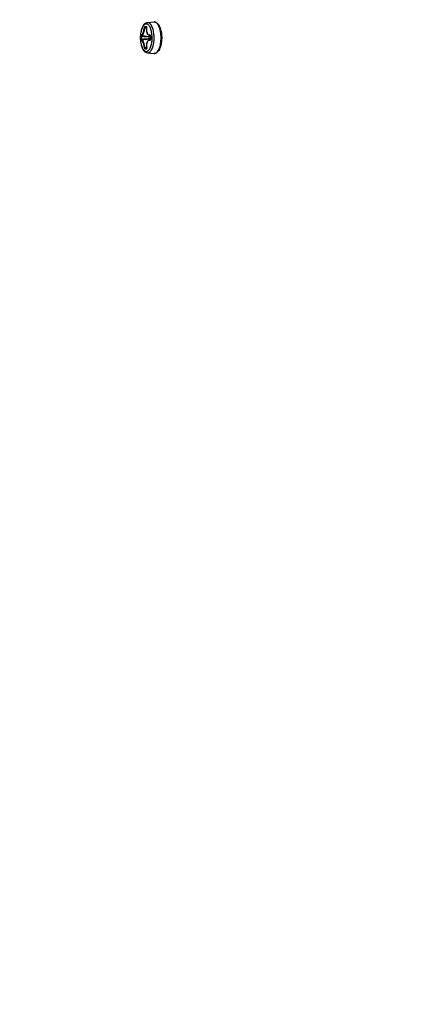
# Model space of a CAD drawing. Header units: millimetres. Extents: x 0 to 420, y 0 to 297.
# Tile 17 of 256: x 85.5 to 94.46, y 62.5 to 84.31. Entities that reach past the tile are written whole.
import ezdxf

# ---------------------------------------------------------------- set-up
doc = ezdxf.new("R2010")
doc.units = ezdxf.units.MM
doc.header["$LTSCALE"] = 23.1
doc.layers.get('0').update_dxf_attribs({"linetype": 'CONTINUOUS'})
doc.layers.add('DIM_PILOTEES', color=7, linetype='CONTINUOUS')
doc.styles.add('TEXTSTYLE_3', font='txt', dxfattribs={"width": 1.071429})
doc.styles.add('TEXTSTYLE_5', font='txt', dxfattribs={"width": 1.142857})
doc.styles.add('TEXTSTYLE_9', font='txt', dxfattribs={"width": 0.952381})
doc.dimstyles.new('DIMSTYLE_2', dxfattribs={"dimtxt": 2.5, "dimasz": 0.1875, "dimexe": 0.125, "dimexo": 0.0625, "dimgap": 1.25, "dimtad": 0, "dimtih": 1, "dimtoh": 1, "dimdsep": 46, "dimtxsty": 'TEXTSTYLE_3', "dimblk": '_FILLED', "dimblk1": '_FILLED', "dimblk2": '_FILLED', "dimcen": 0.09, "dimazin": 2, "dimtfac": 1, "dimtofl": 0, "dimtmove": 0, "dimatfit": 3, "dimldrblk": '_FILLED', "dimfxl": 1, "dimtolj": 1, "dimarcsym": 0})
doc.dimstyles.new('DIMSTYLE_4', dxfattribs={"dimtxt": 2.5, "dimasz": 0.1875, "dimexe": 0.125, "dimexo": 0.0625, "dimgap": 1.25, "dimtad": 0, "dimtih": 1, "dimtoh": 1, "dimdsep": 46, "dimtxsty": 'TEXTSTYLE_5', "dimblk": '_FILLED', "dimblk1": '_FILLED', "dimblk2": '_FILLED', "dimcen": 0.09, "dimazin": 2, "dimtfac": 1, "dimtofl": 0, "dimtmove": 0, "dimatfit": 3, "dimldrblk": '_FILLED', "dimfxl": 1, "dimtolj": 1, "dimarcsym": 0})
doc.dimstyles.new('DIMSTYLE_8', dxfattribs={"dimtxt": 2.5, "dimasz": 0.1875, "dimexe": 0.125, "dimexo": 0.0625, "dimgap": 1.25, "dimtad": 0, "dimtih": 1, "dimtoh": 1, "dimdsep": 46, "dimtxsty": 'TEXTSTYLE_9', "dimblk": '_FILLED', "dimblk1": '_FILLED', "dimblk2": '_FILLED', "dimcen": 0.09, "dimazin": 2, "dimtfac": 1, "dimtofl": 0, "dimtmove": 0, "dimatfit": 3, "dimldrblk": '_FILLED', "dimfxl": 1, "dimtolj": 1, "dimarcsym": 0})

# ---------------------------------------------------------------- blocks, each defined once
blk = doc.blocks.new('_FILLED')
at = {"color": 0, "linetype": 'BYBLOCK'}
blk.add_solid([(0, 0), (-1, 0.17), (-1, -0.17)], dxfattribs=at)
blk = doc.blocks.new('*D9')
at = {"layer": 'DIM_PILOTEES', "color": 2, "linetype": 'CONTINUOUS'}
for p, q in [((67.042, 106.042), (64.059, 106.042)), ((64.184, 106.042), (64.184, 83.788)), ((124.063, 106.042), (67.042, 106.042)), ((64.184, 53.247), (64.184, 78.788)), ((67.042, 53.247), (64.059, 53.247)), ((101.309, 53.247), (67.042, 53.247))]:
    blk.add_line(p, q, dxfattribs=at)
at = {"layer": 'DIM_PILOTEES', "color": 2, "linetype": 'CONTINUOUS', "xscale": 0.1875, "yscale": 0.1875, "zscale": 0.1875}
for p, rotation in [((64.184, 106.042), 90), ((64.184, 53.247), 270)]:
    blk.add_blockref('_FILLED', p, dxfattribs=dict(at, rotation=rotation))
at = {"layer": 'DIM_PILOTEES', "color": 2, "linetype": 'CONTINUOUS', "insert": (64.184, 82.538), "char_height": 2.5, "width": 8.57143, "attachment_point": 2, "line_spacing_factor": 0.9, "style": 'TEXTSTYLE_5'}
blk.add_mtext('{\\ftxt;\\W0.0001;\\H0.0001;\\~}{\\ftxt;\\W2.2857142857;\\H2.5; }{\\ftxt;\\W0.0001;\\H0.0001;\\~}', dxfattribs=at)
blk = doc.blocks.new('*D10')
at = {"layer": 'DIM_PILOTEES', "color": 2, "linetype": 'CONTINUOUS'}
for p, q in [((71.977, 76.601), (71.977, 41.945)), ((176.274, 76.587), (176.274, 41.945)), ((71.977, 42.07), (119.088, 42.07)), ((176.274, 42.07), (128.731, 42.07))]:
    blk.add_line(p, q, dxfattribs=at)
at = {"layer": 'DIM_PILOTEES', "color": 2, "linetype": 'CONTINUOUS', "xscale": 0.1875, "yscale": 0.1875, "zscale": 0.1875, "rotation": 180}
blk.add_blockref('_FILLED', (71.977, 42.07), dxfattribs=at)
at = {"layer": 'DIM_PILOTEES', "color": 2, "linetype": 'CONTINUOUS', "xscale": 0.1875, "yscale": 0.1875, "zscale": 0.1875}
blk.add_blockref('_FILLED', (176.274, 42.07), dxfattribs=at)
at = {"layer": 'DIM_PILOTEES', "color": 2, "linetype": 'CONTINUOUS', "insert": (123.91, 43.32), "char_height": 2.5, "width": 10.71429, "attachment_point": 2, "line_spacing_factor": 0.9, "style": 'TEXTSTYLE_9'}
blk.add_mtext('{\\ftxt;\\W0.0001;\\H0.0001;\\~}{\\ftxt;\\W2.8571428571;\\H2.5; }{\\ftxt;\\W0.0001;\\H0.0001;\\~}', dxfattribs=at)
blk = doc.blocks.new('*D12')
at = {"layer": 'DIM_PILOTEES', "color": 2, "linetype": 'CONTINUOUS'}
for p, q in [((78.325, 76.595), (78.325, 48.861)), ((169.925, 76.595), (169.925, 48.861)), ((78.325, 48.986), (119.852, 48.986)), ((169.925, 48.986), (127.709, 48.986))]:
    blk.add_line(p, q, dxfattribs=at)
at = {"layer": 'DIM_PILOTEES', "color": 2, "linetype": 'CONTINUOUS', "xscale": 0.1875, "yscale": 0.1875, "zscale": 0.1875, "rotation": 180}
blk.add_blockref('_FILLED', (78.325, 48.986), dxfattribs=at)
at = {"layer": 'DIM_PILOTEES', "color": 2, "linetype": 'CONTINUOUS', "xscale": 0.1875, "yscale": 0.1875, "zscale": 0.1875}
blk.add_blockref('_FILLED', (169.925, 48.986), dxfattribs=at)
at = {"layer": 'DIM_PILOTEES', "color": 2, "linetype": 'CONTINUOUS', "insert": (123.781, 50.236), "char_height": 2.5, "width": 8.03571, "attachment_point": 2, "line_spacing_factor": 0.9, "style": 'TEXTSTYLE_3'}
blk.add_mtext('{\\ftxt;\\W0.0001;\\H0.0001;\\~}{\\ftxt;\\W2.1428571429;\\H2.5; }{\\ftxt;\\W0.0001;\\H0.0001;\\~}', dxfattribs=at)

msp = doc.modelspace()

# ---------------------------------------------------------------- linework, layer by layer
at = {"color": 7, "linetype": 'CONTINUOUS'}
for p, q in [((88.478, 84.254), (88.33, 84.24)), ((88.335, 84.24), (88.33, 84.24)), ((88.478, 84.254), (88.484, 84.255)), ((88.201, 83.953), (88.2, 83.952)), ((88.201, 83.953), (88.202, 83.953)), ((88.201, 83.953), (88.201, 83.953)), ((88.201, 83.953), (88.201, 83.953)), ((88.202, 83.953), (88.227, 83.95)), ((88.311, 84.125), (88.275, 84.128)), ((88.311, 84.125), (88.275, 84.128)), ((88.313, 84.136), (88.283, 84.139)), ((88.308, 84.091), (88.307, 84.077)), ((88.307, 84.077), (88.308, 84.064)), ((88.308, 84.105), (88.308, 84.091)), ((88.308, 84.064), (88.309, 84.051)), ((88.31, 84.119), (88.308, 84.105)), ((88.309, 84.051), (88.311, 84.039)), ((88.313, 84.132), (88.31, 84.119)), ((88.311, 84.039), (88.314, 84.027)), ((88.312, 84.141), (88.312, 84.141)), ((88.312, 84.141), (88.312, 84.141)), ((88.312, 84.141), (88.312, 84.141)), ((88.312, 84.141), (88.312, 84.141)), ((88.312, 84.141), (88.312, 84.14)), ((88.312, 84.14), (88.313, 84.139)), ((88.313, 84.13), (88.312, 84.13)), ((88.313, 84.139), (88.313, 84.138)), ((88.313, 84.138), (88.313, 84.137)), ((88.313, 84.137), (88.313, 84.135)), ((88.313, 84.135), (88.313, 84.134)), ((88.313, 84.134), (88.313, 84.132)), ((88.314, 84.133), (88.314, 84.138)), ((88.314, 84.027), (88.317, 84.016)), ((88.317, 84.016), (88.321, 84.006)), ((88.321, 84.006), (88.326, 83.996)), ((88.326, 83.996), (88.332, 83.987)), ((88.332, 83.987), (88.338, 83.98)), ((88.338, 83.98), (88.344, 83.973)), ((88.344, 83.973), (88.351, 83.968)), ((88.351, 83.968), (88.359, 83.963)), ((88.359, 83.963), (88.367, 83.96)), ((88.367, 83.96), (88.375, 83.958)), ((88.375, 83.958), (88.38, 83.957)), ((88.38, 83.957), (88.393, 83.955)), ((88.392, 83.957), (88.393, 83.957)), ((88.392, 83.957), (88.392, 83.957)), ((88.393, 83.957), (88.392, 83.957)), ((88.393, 83.957), (88.393, 83.956)), ((88.393, 83.956), (88.393, 83.956)), ((88.393, 83.956), (88.394, 83.955)), ((88.394, 83.955), (88.394, 83.953)), ((88.394, 83.953), (88.395, 83.952)), ((88.395, 83.952), (88.395, 83.95)), ((88.395, 83.95), (88.395, 83.949)), ((88.395, 83.949), (88.395, 83.947)), ((88.395, 83.947), (88.395, 83.936)), ((88.397, 83.947), (88.395, 83.947)), ((88.187, 83.943), (88.2, 83.943)), ((88.187, 83.866), (88.2, 83.866)), ((88.201, 83.856), (88.2, 83.856)), ((88.203, 83.857), (88.201, 83.856)), ((88.252, 83.862), (88.203, 83.857)), ((88.309, 83.75), (88.308, 83.737)), ((88.308, 83.737), (88.309, 83.723)), ((88.31, 83.763), (88.309, 83.75)), ((88.312, 83.775), (88.31, 83.763)), ((88.314, 83.787), (88.312, 83.775)), ((88.318, 83.798), (88.314, 83.787)), ((88.322, 83.808), (88.318, 83.798)), ((88.326, 83.818), (88.322, 83.808)), ((88.332, 83.827), (88.326, 83.818)), ((88.337, 83.835), (88.332, 83.827)), ((88.344, 83.841), (88.337, 83.835)), ((88.351, 83.847), (88.344, 83.841)), ((88.358, 83.852), (88.351, 83.847)), ((88.366, 83.856), (88.358, 83.852)), ((88.374, 83.858), (88.366, 83.856)), ((88.382, 83.86), (88.374, 83.858)), ((88.381, 83.86), (88.394, 83.861)), ((88.394, 83.861), (88.393, 83.86)), ((88.393, 83.86), (88.393, 83.86)), ((88.395, 83.865), (88.394, 83.864)), ((88.394, 83.864), (88.394, 83.862)), ((88.394, 83.862), (88.394, 83.861)), ((88.394, 83.861), (88.394, 83.861)), ((88.395, 83.936), (88.395, 83.922)), ((88.395, 83.922), (88.395, 83.909)), ((88.395, 83.909), (88.395, 83.895)), ((88.395, 83.895), (88.395, 83.882)), ((88.395, 83.882), (88.395, 83.87)), ((88.395, 83.87), (88.395, 83.868)), ((88.397, 83.87), (88.395, 83.87)), ((88.395, 83.868), (88.395, 83.867)), ((88.395, 83.867), (88.395, 83.865)), ((88.313, 83.688), (88.277, 83.684)), ((88.313, 83.688), (88.277, 83.684)), ((88.314, 83.677), (88.284, 83.674)), ((88.309, 83.723), (88.31, 83.709)), ((88.31, 83.709), (88.312, 83.696)), ((88.312, 83.696), (88.314, 83.684)), ((88.314, 83.684), (88.314, 83.682)), ((88.315, 83.684), (88.314, 83.684)), ((88.314, 83.682), (88.314, 83.68)), ((88.314, 83.68), (88.315, 83.678)), ((88.315, 83.678), (88.314, 83.676)), ((88.314, 83.676), (88.314, 83.675)), ((88.314, 83.675), (88.314, 83.674)), ((88.314, 83.674), (88.314, 83.673)), ((88.314, 83.673), (88.314, 83.673)), ((88.33, 83.573), (88.478, 83.559)), ((88.487, 83.558), (88.478, 83.559))]:
    msp.add_line(p, q, dxfattribs=at)
for centre, radius, start, end in [((88.484, 84.191), 0.0641, 89.9856, 91.1034), ((90.044, 99.575), 15.73, 263.3672, 263.9819), ((88.321, 82.537), 1.614, 91.0887, 91.656), ((88.329, 82.549), 1.591, 91.0889, 91.6599), ((88.329, 82.161), 1.99, 90.6058, 91.0979), ((88.335, 82.216), 1.923, 90.6792, 91.1006), ((88.27, 84.139), 0.0439, 349.0213, 352.805), ((88.393, 83.953), 0.00438, 90.5395, 94.5826), ((89.796, 83.914), 1.4, 178.6259, 181.7774), ((87.732, 83.907), 0.703, 356.6764, 3.596), ((88.125, 83.952), 0.517, 13.7042, 17.4709), ((89.453, 83.909), 1.266, 178.463, 181.9461), ((89.455, 83.909), 1.256, 178.4608, 181.944), ((89.928, 98.59), 14.749, 263.2711, 264.0325), ((89.953, 69.247), 14.724, 96.0756, 96.8382), ((90.113, 67.869), 16.101, 96.1258, 96.6362), ((87.706, 83.907), 0.773, 357.3674, 2.879), ((88.247, 86.021), 2.359, 270.7172, 271.1053), ((88.256, 85.973), 2.299, 270.7119, 271.1069), ((88.237, 86.522), 2.861, 271.1117, 271.4541), ((88.247, 86.433), 2.76, 271.1095, 271.402), ((88.272, 83.675), 0.0439, 7.6193, 11.383), ((88.336, 83.635), 0.0619, 264.4578, 271.0941), ((88.484, 83.623), 0.0642, 271.104, 272.7682)]:
    msp.add_arc(centre, radius, start, end, dxfattribs=at)
for points, knots in [([(88.33, 84.24), (88.317, 84.239), (88.291, 84.231), (88.259, 84.205), (88.232, 84.171), (88.211, 84.129), (88.194, 84.08), (88.177, 84.006), (88.169, 83.907), (88.177, 83.808), (88.194, 83.733), (88.211, 83.684), (88.232, 83.642), (88.259, 83.608), (88.291, 83.582), (88.317, 83.574), (88.33, 83.573)], [0, 0, 0, 0, 0.048999, 0.099222, 0.15299, 0.212252, 0.277583, 0.34837, 0.500006, 0.65164, 0.722426, 0.787756, 0.847015, 0.900781, 0.950999, 1, 1, 1, 1]), ([(88.303, 84.211), (88.294, 84.21), (88.275, 84.205), (88.251, 84.186), (88.228, 84.157), (88.209, 84.118), (88.193, 84.072), (88.178, 84), (88.172, 83.923), (88.175, 83.845), (88.183, 83.789), (88.195, 83.737), (88.211, 83.691), (88.23, 83.654), (88.253, 83.625), (88.278, 83.607), (88.296, 83.602), (88.305, 83.603)], [0, 0, 0, 0, 0.036998, 0.079615, 0.130845, 0.191435, 0.260683, 0.337019, 0.501956, 0.585644, 0.666614, 0.742428, 0.810998, 0.87081, 0.921262, 0.963253, 1, 1, 1, 1]), ([(88.433, 83.951), (88.431, 83.985), (88.424, 84.035), (88.407, 84.097), (88.391, 84.136), (88.372, 84.168), (88.351, 84.192), (88.328, 84.207), (88.311, 84.211), (88.303, 84.211)], [0, 0, 0, 0, 0.333197, 0.483961, 0.619561, 0.737902, 0.838582, 0.923895, 1, 1, 1, 1]), ([(88.478, 83.945), (88.476, 83.984), (88.469, 84.041), (88.45, 84.111), (88.433, 84.155), (88.412, 84.192), (88.388, 84.219), (88.363, 84.237), (88.343, 84.24), (88.335, 84.24)], [0, 0, 0, 0, 0.332773, 0.483876, 0.619913, 0.738597, 0.839367, 0.924424, 1, 1, 1, 1]), ([(88.484, 84.255), (88.491, 84.255), (88.506, 84.253), (88.535, 84.242), (88.567, 84.213), (88.597, 84.165), (88.612, 84.127), (88.618, 84.107)], [0, 0, 0, 0, 0.102255, 0.206606, 0.431462, 0.693959, 1, 1, 1, 1]), ([(88.487, 83.559), (88.497, 83.559), (88.518, 83.565), (88.546, 83.588), (88.571, 83.622), (88.593, 83.666), (88.611, 83.719), (88.624, 83.779), (88.632, 83.843), (88.634, 83.91), (88.631, 83.977), (88.623, 84.041), (88.611, 84.092), (88.599, 84.129), (88.587, 84.161), (88.569, 84.195), (88.544, 84.228), (88.515, 84.249), (88.494, 84.255), (88.484, 84.255)], [0, 0, 0, 0, 0.037107, 0.080015, 0.131532, 0.192304, 0.261605, 0.337865, 0.418982, 0.502533, 0.585947, 0.66666, 0.742275, 0.777525, 0.81077, 0.870577, 0.921121, 0.963236, 1, 1, 1, 1]), ([(88.193, 83.964), (88.192, 83.964), (88.191, 83.962), (88.19, 83.96), (88.188, 83.957), (88.187, 83.951), (88.187, 83.946), (88.187, 83.943)], [0, 0, 0, 0, 0.110278, 0.204307, 0.325831, 0.636679, 1, 1, 1, 1]), ([(88.193, 83.964), (88.2, 83.962), (88.209, 83.971), (88.217, 83.981), (88.224, 83.993), (88.233, 84.011), (88.242, 84.037), (88.25, 84.066), (88.258, 84.097), (88.261, 84.119), (88.263, 84.129)], [0, 0, 0, 0, 0.114465, 0.159755, 0.212107, 0.336766, 0.484406, 0.64895, 0.823284, 1, 1, 1, 1]), ([(88.193, 83.964), (88.193, 83.961), (88.194, 83.956), (88.198, 83.954), (88.201, 83.953)], [0, 0, 0, 0, 0.505481, 1, 1, 1, 1]), ([(88.2, 83.952), (88.2, 83.951), (88.2, 83.948), (88.2, 83.945), (88.2, 83.943)], [0, 0, 0, 0, 0.411384, 1, 1, 1, 1]), ([(88.202, 83.953), (88.21, 83.952), (88.223, 83.964), (88.234, 83.982), (88.245, 84.004), (88.254, 84.031), (88.266, 84.073), (88.272, 84.106), (88.275, 84.128)], [0, 0, 0, 0, 0.119058, 0.217686, 0.342425, 0.489284, 0.652447, 1, 1, 1, 1]), ([(88.275, 84.151), (88.273, 84.151), (88.27, 84.149), (88.266, 84.142), (88.264, 84.135), (88.263, 84.129)], [0, 0, 0, 0, 0.153674, 0.384254, 1, 1, 1, 1]), ([(88.263, 84.129), (88.265, 84.13), (88.269, 84.129), (88.273, 84.129), (88.275, 84.128)], [0, 0, 0, 0, 0.41204, 1, 1, 1, 1]), ([(88.275, 84.151), (88.274, 84.148), (88.275, 84.142), (88.28, 84.139), (88.283, 84.139)], [0, 0, 0, 0, 0.514839, 1, 1, 1, 1]), ([(88.283, 84.139), (88.281, 84.139), (88.277, 84.135), (88.276, 84.131), (88.275, 84.128)], [0, 0, 0, 0, 0.398618, 1, 1, 1, 1]), ([(88.308, 84.152), (88.307, 84.149), (88.308, 84.145), (88.311, 84.142), (88.312, 84.141)], [0, 0, 0, 0, 0.513222, 1, 1, 1, 1]), ([(88.314, 84.138), (88.314, 84.14), (88.314, 84.143), (88.313, 84.148), (88.311, 84.151), (88.309, 84.152), (88.308, 84.152)], [0, 0, 0, 0, 0.335583, 0.612229, 0.825157, 1, 1, 1, 1]), ([(88.313, 84.13), (88.309, 84.109), (88.306, 84.069), (88.315, 84.021), (88.332, 83.991), (88.347, 83.976), (88.365, 83.967), (88.378, 83.967), (88.385, 83.967)], [0, 0, 0, 0, 0.315867, 0.591761, 0.708437, 0.811528, 0.906091, 1, 1, 1, 1]), ([(88.395, 83.958), (88.394, 83.961), (88.392, 83.965), (88.387, 83.968), (88.385, 83.967)], [0, 0, 0, 0, 0.563886, 1, 1, 1, 1]), ([(88.385, 83.967), (88.385, 83.965), (88.386, 83.96), (88.39, 83.957), (88.392, 83.957)], [0, 0, 0, 0, 0.533045, 1, 1, 1, 1]), ([(88.397, 83.947), (88.397, 83.948), (88.397, 83.952), (88.396, 83.956), (88.395, 83.958)], [0, 0, 0, 0, 0.260378, 1, 1, 1, 1]), ([(88.627, 84.074), (88.634, 84.048), (88.643, 83.993), (88.648, 83.909), (88.644, 83.825), (88.635, 83.769), (88.628, 83.743)], [0, 0, 0, 0, 0.243152, 0.499348, 0.755881, 1, 1, 1, 1]), ([(88.187, 83.866), (88.187, 83.863), (88.188, 83.858), (88.189, 83.853), (88.19, 83.849), (88.191, 83.847), (88.192, 83.846), (88.193, 83.846)], [0, 0, 0, 0, 0.366205, 0.677397, 0.798209, 0.891123, 1, 1, 1, 1]), ([(88.193, 83.846), (88.193, 83.848), (88.194, 83.853), (88.198, 83.856), (88.2, 83.856)], [0, 0, 0, 0, 0.505339, 1, 1, 1, 1]), ([(88.264, 83.683), (88.263, 83.694), (88.259, 83.715), (88.252, 83.746), (88.243, 83.775), (88.233, 83.8), (88.223, 83.821), (88.215, 83.834), (88.207, 83.841), (88.202, 83.845), (88.198, 83.846), (88.195, 83.846), (88.193, 83.846)], [0, 0, 0, 0, 0.177404, 0.35189, 0.516052, 0.662818, 0.786205, 0.882254, 0.9198, 0.950902, 0.976846, 1, 1, 1, 1]), ([(88.2, 83.866), (88.2, 83.865), (88.2, 83.863), (88.2, 83.86), (88.201, 83.858), (88.201, 83.857), (88.201, 83.856)], [0, 0, 0, 0, 0.353888, 0.659962, 0.882397, 1, 1, 1, 1]), ([(88.277, 83.684), (88.274, 83.706), (88.267, 83.739), (88.255, 83.78), (88.246, 83.806), (88.235, 83.828), (88.224, 83.846), (88.211, 83.857), (88.203, 83.857)], [0, 0, 0, 0, 0.347953, 0.510836, 0.65731, 0.781722, 0.880225, 1, 1, 1, 1]), ([(88.305, 83.603), (88.313, 83.603), (88.33, 83.607), (88.353, 83.623), (88.374, 83.647), (88.392, 83.68), (88.408, 83.719), (88.425, 83.781), (88.432, 83.831), (88.434, 83.866)], [0, 0, 0, 0, 0.07599, 0.161791, 0.26311, 0.381943, 0.517728, 0.668306, 1, 1, 1, 1]), ([(88.385, 83.85), (88.379, 83.85), (88.366, 83.849), (88.348, 83.84), (88.332, 83.824), (88.316, 83.794), (88.307, 83.745), (88.311, 83.705), (88.315, 83.684)], [0, 0, 0, 0, 0.093403, 0.188137, 0.291798, 0.409091, 0.685422, 1, 1, 1, 1]), ([(88.337, 83.573), (88.346, 83.573), (88.365, 83.578), (88.39, 83.596), (88.413, 83.624), (88.434, 83.661), (88.451, 83.705), (88.47, 83.776), (88.477, 83.832), (88.478, 83.871)], [0, 0, 0, 0, 0.075499, 0.161074, 0.26249, 0.381654, 0.517853, 0.668744, 1, 1, 1, 1]), ([(88.385, 83.85), (88.385, 83.852), (88.386, 83.857), (88.39, 83.86), (88.393, 83.86)], [0, 0, 0, 0, 0.533651, 1, 1, 1, 1]), ([(88.385, 83.85), (88.387, 83.849), (88.393, 83.852), (88.395, 83.857), (88.396, 83.859)], [0, 0, 0, 0, 0.433033, 1, 1, 1, 1]), ([(88.396, 83.859), (88.396, 83.86), (88.397, 83.864), (88.397, 83.867), (88.397, 83.87)], [0, 0, 0, 0, 0.239293, 1, 1, 1, 1]), ([(88.628, 83.743), (88.627, 83.74), (88.624, 83.728), (88.621, 83.715), (88.618, 83.706)], [0, 0, 0, 0, 0.255264, 1, 1, 1, 1]), ([(88.264, 83.683), (88.266, 83.682), (88.27, 83.683), (88.274, 83.683), (88.277, 83.684)], [0, 0, 0, 0, 0.412046, 1, 1, 1, 1]), ([(88.264, 83.683), (88.265, 83.678), (88.267, 83.67), (88.272, 83.663), (88.275, 83.662), (88.276, 83.662)], [0, 0, 0, 0, 0.617729, 0.847124, 1, 1, 1, 1]), ([(88.276, 83.662), (88.276, 83.664), (88.277, 83.67), (88.282, 83.673), (88.284, 83.674)], [0, 0, 0, 0, 0.515161, 1, 1, 1, 1]), ([(88.277, 83.684), (88.277, 83.681), (88.279, 83.677), (88.283, 83.674), (88.284, 83.674)], [0, 0, 0, 0, 0.603153, 1, 1, 1, 1]), ([(88.309, 83.662), (88.31, 83.662), (88.312, 83.663), (88.314, 83.666), (88.315, 83.67), (88.316, 83.673), (88.316, 83.674)], [0, 0, 0, 0, 0.17927, 0.393922, 0.668169, 1, 1, 1, 1]), ([(88.309, 83.662), (88.309, 83.664), (88.309, 83.669), (88.312, 83.672), (88.314, 83.673)], [0, 0, 0, 0, 0.513735, 1, 1, 1, 1]), ([(88.316, 83.674), (88.316, 83.675), (88.316, 83.677), (88.316, 83.679), (88.316, 83.681)], [0, 0, 0, 0, 0.24099, 1, 1, 1, 1]), ([(88.618, 83.706), (88.612, 83.686), (88.597, 83.649), (88.568, 83.601), (88.537, 83.573), (88.509, 83.561), (88.494, 83.559), (88.487, 83.558)], [0, 0, 0, 0, 0.305374, 0.568109, 0.793557, 0.897948, 1, 1, 1, 1])]:
    msp.add_open_spline(points, degree=3, knots=knots, dxfattribs=at)
for points in [[(88.38, 83.957), (88.384, 83.956), (88.388, 83.956), (88.392, 83.957)], [(88.393, 83.86), (88.389, 83.86), (88.385, 83.86), (88.382, 83.86)]]:
    msp.add_open_spline(points, degree=3, dxfattribs=at)

# ---------------------------------------------------------------- dimensions: what is measured, and where the dimension line sits
at = {"layer": 'DIM_PILOTEES', "color": 2, "linetype": 'CONTINUOUS'}
for base, p1, p2, angle, text, dimstyle, picture, middle in [((64.184, 53.247), (124.125, 106.042), (101.372, 53.247), 270, '{\\ftxt;\\W0.0001;\\H0.0001;\\~}{\\ftxt;\\W2.2857142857;\\H2.5; }{\\ftxt;\\W0.0001;\\H0.0001;\\~}', 'DIMSTYLE_4', '*D9', (61.327, 80.038)), ((78.325, 48.986), (169.925, 76.657), (78.325, 76.657), 180, '{\\ftxt;\\W0.0001;\\H0.0001;\\~}{\\ftxt;\\W2.1428571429;\\H2.5; }{\\ftxt;\\W0.0001;\\H0.0001;\\~}', 'DIMSTYLE_2', '*D12', (121.102, 47.736))]:
    dim = msp.add_linear_dim(base=base, p1=p1, p2=p2, angle=angle, text=text, dimstyle=dimstyle, dxfattribs=at)
    dim.commit()
    dim.dimension.update_dxf_attribs({"geometry": picture, "text_midpoint": middle, "dimtype": 160})
dim = msp.add_linear_dim(base=(176.274, 42.07), p1=(71.977, 76.664), p2=(176.274, 76.649), text='{\\ftxt;\\W0.0001;\\H0.0001;\\~}{\\ftxt;\\W2.8571428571;\\H2.5; }{\\ftxt;\\W0.0001;\\H0.0001;\\~}', dimstyle='DIMSTYLE_8', dxfattribs=at)
dim.commit()
dim.dimension.update_dxf_attribs({"geometry": '*D10', "text_midpoint": (120.338, 40.82), "dimtype": 160})

doc.saveas('drawing.dxf')
